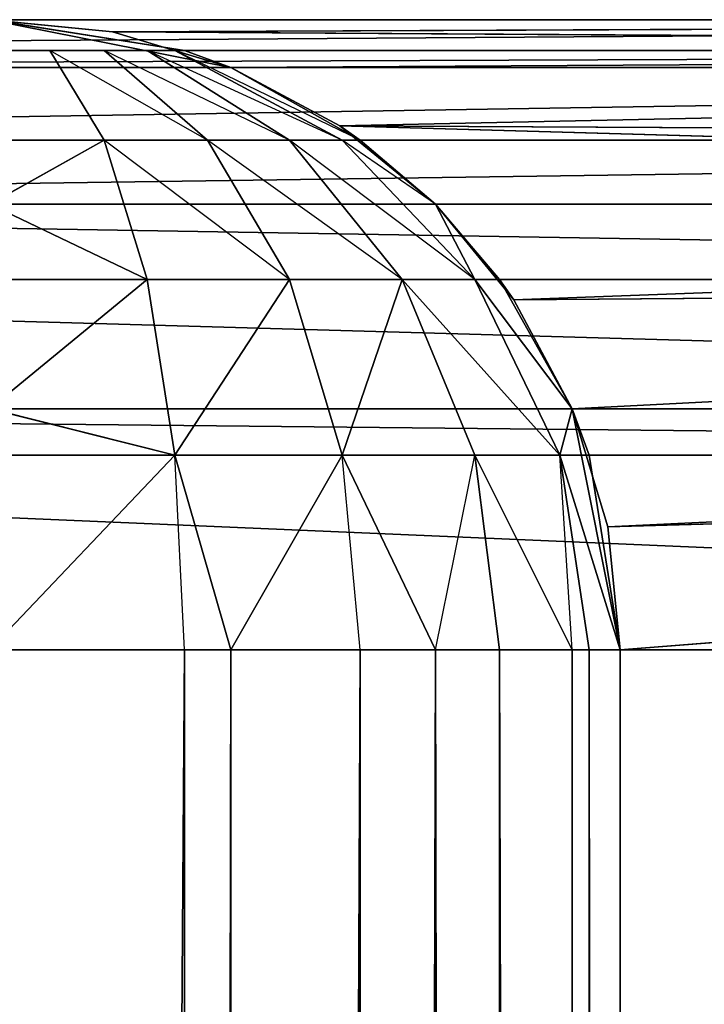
# Model space of a CAD drawing. Extents: x 0 to 602, y -131 to 3.
# Tile 25 of 167: x 1.986 to 2.529, y -106.834 to -106.053. Entities that reach past the tile are written whole.
import ezdxf

# ---------------------------------------------------------------- set-up
doc = ezdxf.new("R2010")
doc.units = 0
doc.header["$LTSCALE"] = 25.4
doc.layers.get('0').update_dxf_attribs({"color": 13, "linetype": 'CONTINUOUS'})

# ---------------------------------------------------------------- blocks, each defined once
blk = doc.blocks.new('PICASSO-LED-8131_STL')
at = {"color": 0}
for p, q in [((25.16749, 603.89435, 21.30967), (25.16749, 600.29437, 21.30967)), ((25.16749, 603.89435, 21.30967), (25.16749, 600.29437, 21.30967)), ((25.322, 603.89435, 21.33414), (25.322, 600.29437, 21.33414)), ((25.322, 603.89435, 21.33414), (25.322, 600.29437, 21.33414)), ((25.35883, 603.89435, 21.34773), (25.35883, 600.29437, 21.34773)), ((25.35883, 603.89435, 21.34773), (25.35883, 600.29437, 21.34773)), ((25.46138, 603.89435, 21.40516), (25.46138, 600.29437, 21.40516)), ((25.46138, 603.89435, 21.40516), (25.46138, 600.29437, 21.40516)), ((25.52105, 603.89435, 21.45612), (25.52105, 600.29437, 21.45612)), ((25.52105, 603.89435, 21.45612), (25.52105, 600.29437, 21.45612)), ((25.572, 603.89435, 21.51578), (25.572, 600.29437, 21.51578)), ((25.572, 603.89435, 21.51578), (25.572, 600.29437, 21.51578)), ((25.62943, 603.89435, 21.61833), (25.62943, 600.29437, 21.61833)), ((25.62943, 603.89435, 21.61833), (25.62943, 600.29437, 21.61833)), ((25.64302, 603.89435, 21.65516), (25.64302, 600.29437, 21.65516)), ((25.64302, 603.89435, 21.65516), (25.64302, 600.29437, 21.65516)), ((25.66749, 600.29437, 21.80967), (25.66749, 603.89435, 21.80967)), ((25.66749, 600.29437, 21.80967), (25.66749, 603.89435, 21.80967)), ((25.16749, 602.59857, 35.43003), (25.16749, 602.75305, 35.4545)), ((25.16749, 602.59857, 35.43003), (25.16749, 602.75305, 35.4545)), ((25.322, 602.75305, 35.43003), (25.322, 602.60614, 35.40675)), ((25.322, 602.60614, 35.40675), (25.35883, 602.75305, 35.41644)), ((25.35883, 602.75305, 35.41644), (25.46138, 602.62811, 35.33921)), ((25.35883, 602.75305, 35.41644), (25.46138, 602.62811, 35.33921)), ((25.46138, 602.75305, 35.35901), (25.46138, 602.62811, 35.33921)), ((25.46138, 602.62811, 35.33921), (25.52105, 602.75305, 35.30805)), ((25.52105, 602.75305, 35.30805), (25.572, 602.66229, 35.23401)), ((25.66749, 602.75305, 34.9545), (25.62943, 602.56177, 23.02584)), ((25.66749, 602.75305, 34.9545), (25.62943, 602.56177, 23.02584)), ((25.64302, 602.59857, 34.9545), (25.66749, 602.75305, 34.9545)), ((25.65788, 602.65552, 22.93204), (25.66749, 602.75305, 22.8345)), ((25.66749, 602.75305, 34.9545), (25.65788, 602.65552, 22.93204)), ((25.66749, 602.75305, 34.9545), (25.65788, 602.65552, 22.93204)), ((25.65788, 602.65552, 22.93204), (25.66749, 602.75305, 22.8345)), ((25.66749, 602.75305, 22.8345), (25.66749, 600.29437, 22.8345)), ((25.66749, 602.75305, 22.8345), (25.66749, 600.29437, 22.8345)), ((25.572, 602.66229, 35.23401), (25.64302, 602.70532, 35.10145)), ((25.572, 602.58032, 35.19226), (25.64302, 602.70532, 35.10145)), ((25.46138, 602.62811, 35.33921), (25.572, 602.66229, 35.23401)), ((25.46138, 602.62811, 35.33921), (25.572, 602.66229, 35.23401)), ((25.46138, 602.51532, 35.28175), (25.572, 602.66229, 35.23401)), ((25.572, 602.58032, 35.19226), (25.572, 602.66229, 35.23401)), ((25.572, 602.58032, 35.19226), (25.64302, 602.66229, 35.0795)), ((25.572, 602.51532, 35.12725), (25.64302, 602.66229, 35.0795)), ((25.62943, 602.56177, 23.02584), (25.65788, 602.65552, 22.93204)), ((25.62943, 602.56177, 23.02584), (25.65788, 602.65552, 22.93204)), ((25.64302, 600.29437, 22.989), (25.65788, 602.65552, 22.93204)), ((25.64302, 600.29437, 22.989), (25.65788, 602.65552, 22.93204)), ((25.66749, 600.29437, 22.8345), (25.65788, 602.65552, 22.93204)), ((25.66749, 600.29437, 22.8345), (25.65788, 602.65552, 22.93204)), ((25.322, 602.60614, 35.40675), (25.46138, 602.62811, 35.33921)), ((25.322, 602.60614, 35.40675), (25.46138, 602.62811, 35.33921)), ((25.46138, 602.51532, 35.28175), (25.46138, 602.62811, 35.33921)), ((25.46138, 602.51532, 35.28175), (25.46138, 602.62811, 35.33921)), ((25.572, 602.51532, 35.12725), (25.64302, 602.62811, 35.04532)), ((25.572, 602.47357, 35.04532), (25.64302, 602.62811, 35.04532)), ((25.16749, 602.59857, 35.43003), (25.322, 602.60614, 35.40675)), ((25.16749, 602.56177, 35.41644), (25.322, 602.60614, 35.40675)), ((25.322, 602.47357, 35.33921), (25.322, 602.60614, 35.40675)), ((25.322, 602.47357, 35.33921), (25.322, 602.60614, 35.40675)), ((25.572, 602.47357, 35.04532), (25.64302, 602.60614, 35.00225)), ((25.572, 602.45923, 34.9545), (25.64302, 602.60614, 35.00225)), ((25.16749, 602.59857, 35.43003), (1.16749, 602.59857, 35.43003)), ((25.16749, 602.59857, 35.43003), (1.16749, 602.59857, 35.43003)), ((25.16749, 602.56177, 35.41644), (25.16749, 602.59857, 35.43003)), ((25.64302, 602.59857, 34.9545), (25.62943, 602.56177, 23.02584)), ((25.64302, 602.59857, 34.9545), (25.62943, 602.56177, 23.02584)), ((25.62943, 602.56177, 34.9545), (25.64302, 602.59857, 34.9545)), ((25.46138, 602.51532, 35.28175), (25.572, 602.58032, 35.19226)), ((25.46138, 602.42584, 35.19226), (25.572, 602.58032, 35.19226)), ((25.572, 602.51532, 35.12725), (25.572, 602.58032, 35.19226)), ((25.16749, 602.56177, 35.41644), (1.16749, 602.56177, 35.41644)), ((25.16749, 602.56177, 35.41644), (1.16749, 602.56177, 35.41644)), ((25.16749, 602.45923, 35.35901), (25.16749, 602.56177, 35.41644)), ((25.16749, 602.56177, 35.41644), (25.322, 602.47357, 35.33921)), ((25.16749, 602.45923, 35.35901), (25.16749, 602.56177, 35.41644)), ((25.16749, 602.56177, 35.41644), (25.322, 602.47357, 35.33921)), ((25.572, 602.45923, 34.9545), (25.62943, 602.56177, 34.9545)), ((25.62943, 602.56177, 34.9545), (25.58322, 602.47528, 23.11228)), ((25.58322, 602.47528, 23.11228), (25.62943, 602.56177, 23.02584)), ((25.62943, 602.56177, 34.9545), (25.58322, 602.47528, 23.11228)), ((25.58322, 602.47528, 23.11228), (25.62943, 602.56177, 23.02584)), ((25.62943, 602.56177, 34.9545), (25.62943, 602.56177, 23.02584)), ((25.62943, 602.56177, 34.9545), (25.62943, 602.56177, 23.02584)), ((25.62943, 600.29437, 23.02584), (25.62943, 602.56177, 23.02584)), ((25.62943, 600.29437, 23.02584), (25.62943, 602.56177, 23.02584)), ((25.64302, 600.29437, 22.989), (25.62943, 602.56177, 23.02584)), ((25.64302, 600.29437, 22.989), (25.62943, 602.56177, 23.02584)), ((25.322, 602.47357, 35.33921), (25.46138, 602.51532, 35.28175)), ((25.322, 602.47357, 35.33921), (25.46138, 602.51532, 35.28175)), ((25.46138, 602.42584, 35.19226), (25.46138, 602.51532, 35.28175)), ((25.46138, 602.42584, 35.19226), (25.46138, 602.51532, 35.28175)), ((25.46138, 602.42584, 35.19226), (25.572, 602.51532, 35.12725)), ((25.46138, 602.36835, 35.0795), (25.572, 602.51532, 35.12725)), ((25.572, 602.47357, 35.04532), (25.572, 602.51532, 35.12725)), ((25.16749, 602.45923, 35.35901), (25.322, 602.47357, 35.33921)), ((25.16749, 602.39954, 35.30805), (25.322, 602.47357, 35.33921)), ((25.322, 602.36835, 35.23401), (25.322, 602.47357, 35.33921)), ((25.322, 602.36835, 35.23401), (25.322, 602.47357, 35.33921)), ((25.46138, 602.36835, 35.0795), (25.572, 602.47357, 35.04532)), ((25.52105, 602.39954, 23.18805), (25.58322, 602.47528, 23.11228)), ((25.52105, 602.39954, 23.18805), (25.58322, 602.47528, 23.11228)), ((25.52105, 600.29437, 23.18805), (25.58322, 602.47528, 23.11228)), ((25.52105, 600.29437, 23.18805), (25.58322, 602.47528, 23.11228)), ((25.52105, 602.39954, 34.9545), (25.572, 602.47357, 35.04532)), ((25.572, 602.45923, 34.9545), (25.58322, 602.47528, 23.11228)), ((25.572, 602.45923, 34.9545), (25.58322, 602.47528, 23.11228)), ((25.572, 600.29437, 23.12839), (25.58322, 602.47528, 23.11228)), ((25.572, 600.29437, 23.12839), (25.58322, 602.47528, 23.11228)), ((25.572, 602.45923, 34.9545), (25.572, 602.47357, 35.04532)), ((25.62943, 600.29437, 23.02584), (25.58322, 602.47528, 23.11228)), ((25.62943, 600.29437, 23.02584), (25.58322, 602.47528, 23.11228)), ((25.16749, 602.45923, 35.35901), (1.16749, 602.45923, 35.35901)), ((25.16749, 602.45923, 35.35901), (1.16749, 602.45923, 35.35901)), ((25.16749, 602.39954, 35.30805), (25.16749, 602.45923, 35.35901)), ((25.572, 602.45923, 34.9545), (25.52105, 602.39954, 23.18805)), ((25.572, 602.45923, 34.9545), (25.52105, 602.39954, 23.18805)), ((25.52105, 602.39954, 34.9545), (25.572, 602.45923, 34.9545)), ((25.322, 602.36835, 35.23401), (25.46138, 602.42584, 35.19226)), ((25.322, 602.36835, 35.23401), (25.46138, 602.42584, 35.19226)), ((25.46138, 602.36835, 35.0795), (25.46138, 602.42584, 35.19226)), ((25.46138, 602.36835, 35.0795), (25.46138, 602.42584, 35.19226)), ((25.16749, 602.39954, 35.30805), (1.16749, 602.39954, 35.30805)), ((25.16749, 602.39954, 35.30805), (1.16749, 602.39954, 35.30805)), ((25.16749, 602.34857, 35.24839), (25.16749, 602.39954, 35.30805)), ((25.16749, 602.39954, 35.30805), (25.322, 602.36835, 35.23401)), ((25.52105, 602.39954, 34.9545), (25.44527, 602.33734, 23.25023)), ((25.44527, 602.33734, 23.25023), (25.52105, 602.39954, 23.18805)), ((25.52105, 602.39954, 34.9545), (25.44527, 602.33734, 23.25023)), ((25.44527, 602.33734, 23.25023), (25.52105, 602.39954, 23.18805)), ((25.52105, 602.39954, 34.9545), (25.46138, 602.36835, 35.0795)), ((25.46138, 602.34857, 34.9545), (25.52105, 602.39954, 34.9545)), ((25.52105, 602.39954, 34.9545), (25.52105, 602.39954, 23.18805)), ((25.52105, 602.39954, 34.9545), (25.52105, 602.39954, 23.18805)), ((25.52105, 602.39954, 23.18805), (25.52105, 600.29437, 23.18805)), ((25.52105, 602.39954, 23.18805), (25.52105, 600.29437, 23.18805)), ((25.16749, 602.34857, 35.24839), (25.322, 602.36835, 35.23401)), ((25.16749, 602.29114, 35.14584), (25.322, 602.36835, 35.23401)), ((25.16749, 602.29114, 35.14584), (25.322, 602.36835, 35.23401)), ((25.322, 602.30084, 35.10145), (25.322, 602.36835, 35.23401)), ((25.322, 602.30084, 35.10145), (25.322, 602.36835, 35.23401)), ((25.322, 602.30084, 35.10145), (25.46138, 602.36835, 35.0795)), ((25.322, 602.30084, 35.10145), (25.46138, 602.36835, 35.0795)), ((25.35883, 602.29114, 34.9545), (25.46138, 602.36835, 35.0795)), ((25.35883, 602.29114, 34.9545), (25.46138, 602.36835, 35.0795)), ((25.46138, 602.34857, 34.9545), (25.46138, 602.36835, 35.0795)), ((25.16749, 602.34857, 35.24839), (1.16749, 602.34857, 35.24839)), ((25.16749, 602.34857, 35.24839), (1.16749, 602.34857, 35.24839)), ((25.16749, 602.29114, 35.14584), (25.16749, 602.34857, 35.24839)), ((25.16749, 602.29114, 35.14584), (25.16749, 602.34857, 35.24839)), ((25.35883, 602.29114, 34.9545), (25.46138, 602.34857, 34.9545)), ((25.46138, 602.34857, 34.9545), (25.35883, 602.29114, 23.29643)), ((25.46138, 602.34857, 34.9545), (25.35883, 602.29114, 23.29643)), ((25.35883, 602.29114, 34.9545), (25.46138, 602.34857, 34.9545)), ((25.46138, 602.34857, 34.9545), (25.44527, 602.33734, 23.25023)), ((25.46138, 602.34857, 34.9545), (25.44527, 602.33734, 23.25023)), ((25.35883, 602.29114, 23.29643), (25.44527, 602.33734, 23.25023)), ((25.35883, 602.29114, 23.29643), (25.44527, 602.33734, 23.25023)), ((25.44527, 602.33734, 23.25023), (25.52105, 600.29437, 23.18805)), ((25.44527, 602.33734, 23.25023), (25.52105, 600.29437, 23.18805)), ((25.44527, 602.33734, 23.25023), (25.46138, 600.29437, 23.239)), ((25.44527, 602.33734, 23.25023), (25.46138, 600.29437, 23.239)), ((25.16749, 602.29114, 35.14584), (25.322, 602.30084, 35.10145)), ((25.16749, 602.27753, 35.10901), (25.322, 602.30084, 35.10145)), ((25.322, 602.27753, 34.9545), (25.322, 602.30084, 35.10145)), ((25.35883, 602.29114, 34.9545), (25.322, 602.30084, 35.10145)), ((25.16749, 602.29114, 35.14584), (1.16749, 602.29114, 35.14584)), ((25.16749, 602.29114, 35.14584), (1.16749, 602.29114, 35.14584)), ((25.16749, 602.27753, 35.10901), (25.16749, 602.29114, 35.14584)), ((25.35883, 602.29114, 34.9545), (25.16749, 602.25311, 23.3345)), ((25.35883, 602.29114, 34.9545), (25.16749, 602.25311, 23.3345)), ((25.35883, 602.29114, 34.9545), (25.26504, 602.2627, 23.32489)), ((25.26504, 602.2627, 23.32489), (25.35883, 602.29114, 23.29643)), ((25.35883, 602.29114, 34.9545), (25.26504, 602.2627, 23.32489)), ((25.26504, 602.2627, 23.32489), (25.35883, 602.29114, 23.29643)), ((25.322, 602.27753, 34.9545), (25.35883, 602.29114, 34.9545)), ((25.35883, 602.29114, 34.9545), (25.35883, 602.29114, 23.29643)), ((25.35883, 602.29114, 34.9545), (25.35883, 602.29114, 23.29643)), ((25.35883, 602.29114, 23.29643), (25.46138, 600.29437, 23.239)), ((25.35883, 602.29114, 23.29643), (25.46138, 600.29437, 23.239)), ((25.35883, 602.29114, 23.29643), (25.35883, 600.29437, 23.29643)), ((25.35883, 602.29114, 23.29643), (25.35883, 600.29437, 23.29643)), ((25.16749, 602.27753, 35.10901), (1.16749, 602.27753, 35.10901)), ((25.16749, 602.27753, 35.10901), (1.16749, 602.27753, 35.10901)), ((25.16749, 602.25311, 34.9545), (25.16749, 602.27753, 35.10901)), ((25.16749, 602.25311, 34.9545), (25.16749, 602.27753, 35.10901)), ((25.16749, 602.25311, 34.9545), (25.322, 602.27753, 34.9545)), ((25.322, 602.27753, 34.9545), (25.16749, 602.25311, 23.3345)), ((25.322, 602.27753, 34.9545), (25.16749, 602.25311, 23.3345)), ((25.16749, 602.25311, 34.9545), (25.322, 602.27753, 34.9545)), ((25.16749, 602.25311, 23.3345), (25.26504, 602.2627, 23.32489)), ((25.16749, 602.25311, 23.3345), (25.26504, 602.2627, 23.32489)), ((25.26504, 602.2627, 23.32489), (25.35883, 600.29437, 23.29643)), ((25.26504, 602.2627, 23.32489), (25.35883, 600.29437, 23.29643)), ((25.26504, 602.2627, 23.32489), (25.322, 600.29437, 23.31002)), ((25.26504, 602.2627, 23.32489), (25.322, 600.29437, 23.31002)), ((25.16749, 602.25311, 23.3345), (1.16749, 602.25311, 23.3345)), ((1.16749, 602.25311, 34.9545), (25.16749, 602.25311, 34.9545)), ((1.16749, 602.25311, 34.9545), (25.16749, 602.25311, 34.9545)), ((25.16749, 602.25311, 23.3345), (1.16749, 602.25311, 23.3345)), ((25.16749, 600.29437, 23.3345), (25.16749, 602.25311, 23.3345)), ((25.16749, 602.25311, 23.3345), (25.16749, 602.25311, 34.9545)), ((25.16749, 602.25311, 23.3345), (25.16749, 602.25311, 34.9545)), ((25.16749, 602.25311, 23.3345), (25.322, 600.29437, 23.31002)), ((25.16749, 602.25311, 23.3345), (25.322, 600.29437, 23.31002)), ((25.16749, 600.29437, 23.3345), (25.16749, 602.25311, 23.3345))]:
    blk.add_line(p, q, dxfattribs=at)
mesh = blk.add_polyface(dxfattribs=at)
corners = [(25.16749, 603.89435, 21.30967), (1.16749, 600.29437, 21.30967), (1.16749, 603.89435, 21.30967), (25.16749, 600.29437, 21.30967)]
mesh.append_faces([[corners[k] for k in face] for face in [(0, 1, 2), (1, 0, 3)]], dxfattribs={"vtx0": -1, "color": 0})
mesh = blk.add_polyface(dxfattribs=at)
corners = [(25.322, 603.89435, 21.33414), (25.16749, 600.29437, 21.30967), (25.16749, 603.89435, 21.30967), (25.322, 600.29437, 21.33414)]
mesh.append_faces([[corners[k] for k in face] for face in [(0, 1, 2), (1, 0, 3)]], dxfattribs={"vtx0": -1, "color": 0})
mesh = blk.add_polyface(dxfattribs=at)
corners = [(25.35883, 603.89435, 21.34773), (25.322, 600.29437, 21.33414), (25.322, 603.89435, 21.33414), (25.35883, 600.29437, 21.34773)]
mesh.append_faces([[corners[k] for k in face] for face in [(0, 1, 2), (1, 0, 3)]], dxfattribs={"vtx0": -1, "color": 0})
mesh = blk.add_polyface(dxfattribs=at)
corners = [(25.46138, 603.89435, 21.40516), (25.35883, 600.29437, 21.34773), (25.35883, 603.89435, 21.34773), (25.46138, 600.29437, 21.40516)]
mesh.append_faces([[corners[k] for k in face] for face in [(0, 1, 2), (1, 0, 3)]], dxfattribs={"vtx0": -1, "color": 0})
mesh = blk.add_polyface(dxfattribs=at)
corners = [(25.52105, 603.89435, 21.45612), (25.46138, 600.29437, 21.40516), (25.46138, 603.89435, 21.40516), (25.52105, 600.29437, 21.45612)]
mesh.append_faces([[corners[k] for k in face] for face in [(0, 1, 2), (1, 0, 3)]], dxfattribs={"vtx0": -1, "color": 0})
mesh = blk.add_polyface(dxfattribs=at)
corners = [(25.52105, 603.89435, 21.45612), (25.572, 600.29437, 21.51578), (25.52105, 600.29437, 21.45612), (25.572, 603.89435, 21.51578)]
mesh.append_faces([[corners[k] for k in face] for face in [(0, 1, 2), (1, 0, 3)]], dxfattribs={"vtx0": -1, "color": 0})
mesh = blk.add_polyface(dxfattribs=at)
corners = [(25.572, 603.89435, 21.51578), (25.62943, 600.29437, 21.61833), (25.572, 600.29437, 21.51578), (25.62943, 603.89435, 21.61833)]
mesh.append_faces([[corners[k] for k in face] for face in [(0, 1, 2), (1, 0, 3)]], dxfattribs={"vtx0": -1, "color": 0})
mesh = blk.add_polyface(dxfattribs=at)
corners = [(25.62943, 603.89435, 21.61833), (25.64302, 600.29437, 21.65516), (25.62943, 600.29437, 21.61833), (25.64302, 603.89435, 21.65516)]
mesh.append_faces([[corners[k] for k in face] for face in [(0, 1, 2), (1, 0, 3)]], dxfattribs={"vtx0": -1, "color": 0})
mesh = blk.add_polyface(dxfattribs=at)
corners = [(25.64302, 603.89435, 21.65516), (25.66749, 600.29437, 21.80967), (25.64302, 600.29437, 21.65516), (25.66749, 603.89435, 21.80967)]
mesh.append_faces([[corners[k] for k in face] for face in [(0, 1, 2), (1, 0, 3)]], dxfattribs={"vtx0": -1, "color": 0})
mesh = blk.add_polyface(dxfattribs=at)
corners = [(25.66749, 603.89435, 21.80967), (25.66749, 600.29437, 22.8345), (25.66749, 600.29437, 21.80967), (25.66749, 602.75305, 22.8345), (25.66749, 602.75305, 34.9545), (25.66749, 603.89435, 34.9545)]
mesh.append_faces([[corners[k] for k in face] for face in [(0, 1, 2), (4, 0, 5)]], dxfattribs={"vtx0": -1, "color": 0})
mesh.append_faces([[corners[k] for k in face] for face in [(1, 0, 3), (3, 0, 4)]], dxfattribs={"vtx0": -1, "vtx1": -1, "color": 0})
mesh = blk.add_polyface(dxfattribs=at)
corners = [(25.16749, 602.59857, 35.43003), (1.16749, 602.75305, 35.4545), (1.16749, 602.59857, 35.43003), (25.16749, 602.75305, 35.4545)]
mesh.append_faces([[corners[k] for k in face] for face in [(0, 1, 2), (1, 0, 3)]], dxfattribs={"vtx0": -1, "color": 0})
mesh = blk.add_polyface(dxfattribs=at)
corners = [(25.322, 602.60614, 35.40675), (25.16749, 602.75305, 35.4545), (25.16749, 602.59857, 35.43003), (25.322, 602.75305, 35.43003)]
mesh.append_faces([[corners[k] for k in face] for face in [(0, 1, 2), (1, 0, 3)]], dxfattribs={"vtx0": -1, "color": 0})
mesh = blk.add_polyface(dxfattribs=at)
corners = [(25.46138, 602.62811, 35.33921), (25.35883, 602.75305, 35.41644), (25.322, 602.60614, 35.40675)]
mesh.append_faces([[corners[k] for k in face] for face in [(0, 1, 2)]], dxfattribs={"color": 0})
mesh = blk.add_polyface(dxfattribs=at)
corners = [(25.46138, 602.75305, 35.35901), (25.35883, 602.75305, 35.41644), (25.46138, 602.62811, 35.33921)]
mesh.append_faces([[corners[k] for k in face] for face in [(0, 1, 2)]], dxfattribs={"color": 0})
mesh = blk.add_polyface(dxfattribs=at)
corners = [(25.52105, 602.75305, 35.30805), (25.46138, 602.62811, 35.33921), (25.572, 602.66229, 35.23401)]
mesh.append_faces([[corners[k] for k in face] for face in [(0, 1, 2)]], dxfattribs={"color": 0})
mesh = blk.add_polyface(dxfattribs=at)
corners = [(25.66749, 602.75305, 34.9545), (25.62943, 602.56177, 23.02584), (25.65788, 602.65552, 22.93204)]
mesh.append_faces([[corners[k] for k in face] for face in [(0, 1, 2)]], dxfattribs={"color": 0})
mesh = blk.add_polyface(dxfattribs=at)
corners = [(25.66749, 602.75305, 34.9545), (25.64302, 602.59857, 34.9545), (25.62943, 602.56177, 23.02584)]
mesh.append_faces([[corners[k] for k in face] for face in [(0, 1, 2)]], dxfattribs={"color": 0})
mesh = blk.add_polyface(dxfattribs=at)
corners = [(25.66749, 602.75305, 34.9545), (25.65788, 602.65552, 22.93204), (25.66749, 602.75305, 22.8345)]
mesh.append_faces([[corners[k] for k in face] for face in [(0, 1, 2)]], dxfattribs={"color": 0})
mesh = blk.add_polyface(dxfattribs=at)
corners = [(25.66749, 602.75305, 22.8345), (25.65788, 602.65552, 22.93204), (25.66749, 600.29437, 22.8345)]
mesh.append_faces([[corners[k] for k in face] for face in [(0, 1, 2)]], dxfattribs={"color": 0})
mesh = blk.add_polyface(dxfattribs=at)
corners = [(25.64302, 602.70532, 35.10145), (25.572, 602.66229, 35.23401), (25.572, 602.58032, 35.19226)]
mesh.append_faces([[corners[k] for k in face] for face in [(0, 1, 2)]], dxfattribs={"color": 0})
mesh = blk.add_polyface(dxfattribs=at)
corners = [(25.572, 602.66229, 35.23401), (25.46138, 602.62811, 35.33921), (25.46138, 602.51532, 35.28175)]
mesh.append_faces([[corners[k] for k in face] for face in [(0, 1, 2)]], dxfattribs={"color": 0})
mesh = blk.add_polyface(dxfattribs=at)
corners = [(25.64302, 602.66229, 35.0795), (25.572, 602.58032, 35.19226), (25.572, 602.51532, 35.12725)]
mesh.append_faces([[corners[k] for k in face] for face in [(0, 1, 2)]], dxfattribs={"color": 0})
mesh = blk.add_polyface(dxfattribs=at)
corners = [(25.65788, 602.65552, 22.93204), (25.62943, 602.56177, 23.02584), (25.64302, 600.29437, 22.989)]
mesh.append_faces([[corners[k] for k in face] for face in [(0, 1, 2)]], dxfattribs={"color": 0})
mesh = blk.add_polyface(dxfattribs=at)
corners = [(25.65788, 602.65552, 22.93204), (25.64302, 600.29437, 22.989), (25.66749, 600.29437, 22.8345)]
mesh.append_faces([[corners[k] for k in face] for face in [(0, 1, 2)]], dxfattribs={"color": 0})
mesh = blk.add_polyface(dxfattribs=at)
corners = [(25.46138, 602.51532, 35.28175), (25.322, 602.60614, 35.40675), (25.322, 602.47357, 35.33921), (25.46138, 602.62811, 35.33921)]
mesh.append_faces([[corners[k] for k in face] for face in [(0, 1, 2), (1, 0, 3)]], dxfattribs={"vtx0": -1, "color": 0})
mesh = blk.add_polyface(dxfattribs=at)
corners = [(25.64302, 602.62811, 35.04532), (25.572, 602.51532, 35.12725), (25.572, 602.47357, 35.04532)]
mesh.append_faces([[corners[k] for k in face] for face in [(0, 1, 2)]], dxfattribs={"color": 0})
mesh = blk.add_polyface(dxfattribs=at)
corners = [(25.322, 602.60614, 35.40675), (25.16749, 602.56177, 35.41644), (25.322, 602.47357, 35.33921)]
mesh.append_faces([[corners[k] for k in face] for face in [(0, 1, 2)]], dxfattribs={"color": 0})
mesh = blk.add_polyface(dxfattribs=at)
corners = [(25.64302, 602.60614, 35.00225), (25.572, 602.47357, 35.04532), (25.572, 602.45923, 34.9545)]
mesh.append_faces([[corners[k] for k in face] for face in [(0, 1, 2)]], dxfattribs={"color": 0})
mesh = blk.add_polyface(dxfattribs=at)
corners = [(25.16749, 602.56177, 35.41644), (1.16749, 602.59857, 35.43003), (1.16749, 602.56177, 35.41644), (25.16749, 602.59857, 35.43003)]
mesh.append_faces([[corners[k] for k in face] for face in [(0, 1, 2), (1, 0, 3)]], dxfattribs={"vtx0": -1, "color": 0})
mesh = blk.add_polyface(dxfattribs=at)
corners = [(25.64302, 602.59857, 34.9545), (25.62943, 602.56177, 34.9545), (25.62943, 602.56177, 23.02584)]
mesh.append_faces([[corners[k] for k in face] for face in [(0, 1, 2)]], dxfattribs={"color": 0})
mesh = blk.add_polyface(dxfattribs=at)
corners = [(25.572, 602.58032, 35.19226), (25.46138, 602.51532, 35.28175), (25.46138, 602.42584, 35.19226)]
mesh.append_faces([[corners[k] for k in face] for face in [(0, 1, 2)]], dxfattribs={"color": 0})
mesh = blk.add_polyface(dxfattribs=at)
corners = [(25.16749, 602.45923, 35.35901), (1.16749, 602.56177, 35.41644), (1.16749, 602.45923, 35.35901), (25.16749, 602.56177, 35.41644)]
mesh.append_faces([[corners[k] for k in face] for face in [(0, 1, 2), (1, 0, 3)]], dxfattribs={"vtx0": -1, "color": 0})
mesh = blk.add_polyface(dxfattribs=at)
corners = [(25.322, 602.47357, 35.33921), (25.16749, 602.56177, 35.41644), (25.16749, 602.45923, 35.35901)]
mesh.append_faces([[corners[k] for k in face] for face in [(0, 1, 2)]], dxfattribs={"color": 0})
mesh = blk.add_polyface(dxfattribs=at)
corners = [(25.62943, 602.56177, 34.9545), (25.572, 602.45923, 34.9545), (25.58322, 602.47528, 23.11228)]
mesh.append_faces([[corners[k] for k in face] for face in [(0, 1, 2)]], dxfattribs={"color": 0})
mesh = blk.add_polyface(dxfattribs=at)
corners = [(25.62943, 602.56177, 34.9545), (25.58322, 602.47528, 23.11228), (25.62943, 602.56177, 23.02584)]
mesh.append_faces([[corners[k] for k in face] for face in [(0, 1, 2)]], dxfattribs={"color": 0})
mesh = blk.add_polyface(dxfattribs=at)
corners = [(25.62943, 602.56177, 23.02584), (25.58322, 602.47528, 23.11228), (25.62943, 600.29437, 23.02584)]
mesh.append_faces([[corners[k] for k in face] for face in [(0, 1, 2)]], dxfattribs={"color": 0})
mesh = blk.add_polyface(dxfattribs=at)
corners = [(25.62943, 602.56177, 23.02584), (25.62943, 600.29437, 23.02584), (25.64302, 600.29437, 22.989)]
mesh.append_faces([[corners[k] for k in face] for face in [(0, 1, 2)]], dxfattribs={"color": 0})
mesh = blk.add_polyface(dxfattribs=at)
corners = [(25.46138, 602.42584, 35.19226), (25.322, 602.47357, 35.33921), (25.322, 602.36835, 35.23401), (25.46138, 602.51532, 35.28175)]
mesh.append_faces([[corners[k] for k in face] for face in [(0, 1, 2), (1, 0, 3)]], dxfattribs={"vtx0": -1, "color": 0})
mesh = blk.add_polyface(dxfattribs=at)
corners = [(25.572, 602.51532, 35.12725), (25.46138, 602.42584, 35.19226), (25.46138, 602.36835, 35.0795)]
mesh.append_faces([[corners[k] for k in face] for face in [(0, 1, 2)]], dxfattribs={"color": 0})
mesh = blk.add_polyface(dxfattribs=at)
corners = [(25.322, 602.47357, 35.33921), (25.16749, 602.39954, 35.30805), (25.322, 602.36835, 35.23401)]
mesh.append_faces([[corners[k] for k in face] for face in [(0, 1, 2)]], dxfattribs={"color": 0})
mesh = blk.add_polyface(dxfattribs=at)
corners = [(25.572, 602.47357, 35.04532), (25.46138, 602.36835, 35.0795), (25.52105, 602.39954, 34.9545)]
mesh.append_faces([[corners[k] for k in face] for face in [(0, 1, 2)]], dxfattribs={"color": 0})
mesh = blk.add_polyface(dxfattribs=at)
corners = [(25.58322, 602.47528, 23.11228), (25.572, 602.45923, 34.9545), (25.52105, 602.39954, 23.18805)]
mesh.append_faces([[corners[k] for k in face] for face in [(0, 1, 2)]], dxfattribs={"color": 0})
mesh = blk.add_polyface(dxfattribs=at)
corners = [(25.58322, 602.47528, 23.11228), (25.52105, 602.39954, 23.18805), (25.52105, 600.29437, 23.18805)]
mesh.append_faces([[corners[k] for k in face] for face in [(0, 1, 2)]], dxfattribs={"color": 0})
mesh = blk.add_polyface(dxfattribs=at)
corners = [(25.58322, 602.47528, 23.11228), (25.52105, 600.29437, 23.18805), (25.572, 600.29437, 23.12839)]
mesh.append_faces([[corners[k] for k in face] for face in [(0, 1, 2)]], dxfattribs={"color": 0})
mesh = blk.add_polyface(dxfattribs=at)
corners = [(25.58322, 602.47528, 23.11228), (25.572, 600.29437, 23.12839), (25.62943, 600.29437, 23.02584)]
mesh.append_faces([[corners[k] for k in face] for face in [(0, 1, 2)]], dxfattribs={"color": 0})
mesh = blk.add_polyface(dxfattribs=at)
corners = [(25.16749, 602.39954, 35.30805), (1.16749, 602.45923, 35.35901), (1.16749, 602.39954, 35.30805), (25.16749, 602.45923, 35.35901)]
mesh.append_faces([[corners[k] for k in face] for face in [(0, 1, 2), (1, 0, 3)]], dxfattribs={"vtx0": -1, "color": 0})
mesh = blk.add_polyface(dxfattribs=at)
corners = [(25.572, 602.45923, 34.9545), (25.52105, 602.39954, 34.9545), (25.52105, 602.39954, 23.18805)]
mesh.append_faces([[corners[k] for k in face] for face in [(0, 1, 2)]], dxfattribs={"color": 0})
mesh = blk.add_polyface(dxfattribs=at)
corners = [(25.46138, 602.42584, 35.19226), (25.322, 602.30084, 35.10145), (25.46138, 602.36835, 35.0795), (25.322, 602.36835, 35.23401)]
mesh.append_faces([[corners[k] for k in face] for face in [(0, 1, 2), (1, 0, 3)]], dxfattribs={"vtx0": -1, "color": 0})
mesh = blk.add_polyface(dxfattribs=at)
corners = [(25.16749, 602.39954, 35.30805), (1.16749, 602.34857, 35.24839), (25.16749, 602.34857, 35.24839), (1.16749, 602.39954, 35.30805)]
mesh.append_faces([[corners[k] for k in face] for face in [(0, 1, 2), (1, 0, 3)]], dxfattribs={"vtx0": -1, "color": 0})
mesh = blk.add_polyface(dxfattribs=at)
corners = [(25.52105, 602.39954, 34.9545), (25.44527, 602.33734, 23.25023), (25.52105, 602.39954, 23.18805)]
mesh.append_faces([[corners[k] for k in face] for face in [(0, 1, 2)]], dxfattribs={"color": 0})
mesh = blk.add_polyface(dxfattribs=at)
corners = [(25.46138, 602.34857, 34.9545), (25.44527, 602.33734, 23.25023), (25.52105, 602.39954, 34.9545)]
mesh.append_faces([[corners[k] for k in face] for face in [(0, 1, 2)]], dxfattribs={"color": 0})
mesh = blk.add_polyface(dxfattribs=at)
corners = [(25.52105, 602.39954, 23.18805), (25.44527, 602.33734, 23.25023), (25.52105, 600.29437, 23.18805)]
mesh.append_faces([[corners[k] for k in face] for face in [(0, 1, 2)]], dxfattribs={"color": 0})
mesh = blk.add_polyface(dxfattribs=at)
corners = [(25.16749, 602.34857, 35.24839), (25.16749, 602.29114, 35.14584), (25.322, 602.36835, 35.23401)]
mesh.append_faces([[corners[k] for k in face] for face in [(0, 1, 2)]], dxfattribs={"color": 0})
mesh = blk.add_polyface(dxfattribs=at)
corners = [(25.322, 602.36835, 35.23401), (25.16749, 602.29114, 35.14584), (25.322, 602.30084, 35.10145)]
mesh.append_faces([[corners[k] for k in face] for face in [(0, 1, 2)]], dxfattribs={"color": 0})
mesh = blk.add_polyface(dxfattribs=at)
corners = [(25.322, 602.30084, 35.10145), (25.35883, 602.29114, 34.9545), (25.46138, 602.36835, 35.0795)]
mesh.append_faces([[corners[k] for k in face] for face in [(0, 1, 2)]], dxfattribs={"color": 0})
mesh = blk.add_polyface(dxfattribs=at)
corners = [(25.46138, 602.36835, 35.0795), (25.35883, 602.29114, 34.9545), (25.46138, 602.34857, 34.9545)]
mesh.append_faces([[corners[k] for k in face] for face in [(0, 1, 2)]], dxfattribs={"color": 0})
mesh = blk.add_polyface(dxfattribs=at)
corners = [(25.16749, 602.34857, 35.24839), (1.16749, 602.29114, 35.14584), (25.16749, 602.29114, 35.14584), (1.16749, 602.34857, 35.24839)]
mesh.append_faces([[corners[k] for k in face] for face in [(0, 1, 2), (1, 0, 3)]], dxfattribs={"vtx0": -1, "color": 0})
mesh = blk.add_polyface(dxfattribs=at)
corners = [(25.46138, 602.34857, 34.9545), (25.35883, 602.29114, 23.29643), (25.44527, 602.33734, 23.25023)]
mesh.append_faces([[corners[k] for k in face] for face in [(0, 1, 2)]], dxfattribs={"color": 0})
mesh = blk.add_polyface(dxfattribs=at)
corners = [(25.35883, 602.29114, 34.9545), (25.35883, 602.29114, 23.29643), (25.46138, 602.34857, 34.9545)]
mesh.append_faces([[corners[k] for k in face] for face in [(0, 1, 2)]], dxfattribs={"color": 0})
mesh = blk.add_polyface(dxfattribs=at)
corners = [(25.46138, 600.29437, 23.239), (25.44527, 602.33734, 23.25023), (25.35883, 602.29114, 23.29643)]
mesh.append_faces([[corners[k] for k in face] for face in [(0, 1, 2)]], dxfattribs={"color": 0})
mesh = blk.add_polyface(dxfattribs=at)
corners = [(25.52105, 600.29437, 23.18805), (25.44527, 602.33734, 23.25023), (25.46138, 600.29437, 23.239)]
mesh.append_faces([[corners[k] for k in face] for face in [(0, 1, 2)]], dxfattribs={"color": 0})
mesh = blk.add_polyface(dxfattribs=at)
corners = [(25.322, 602.30084, 35.10145), (25.16749, 602.25311, 34.9545), (25.322, 602.27753, 34.9545), (25.16749, 602.27753, 35.10901)]
mesh.append_faces([[corners[k] for k in face] for face in [(0, 1, 2), (1, 0, 3)]], dxfattribs={"vtx0": -1, "color": 0})
mesh = blk.add_polyface(dxfattribs=at)
corners = [(25.16749, 602.29114, 35.14584), (1.16749, 602.27753, 35.10901), (25.16749, 602.27753, 35.10901), (1.16749, 602.29114, 35.14584)]
mesh.append_faces([[corners[k] for k in face] for face in [(0, 1, 2), (1, 0, 3)]], dxfattribs={"vtx0": -1, "color": 0})
mesh = blk.add_polyface(dxfattribs=at)
corners = [(25.35883, 602.29114, 34.9545), (25.16749, 602.25311, 23.3345), (25.26504, 602.2627, 23.32489)]
mesh.append_faces([[corners[k] for k in face] for face in [(0, 1, 2)]], dxfattribs={"color": 0})
mesh = blk.add_polyface(dxfattribs=at)
corners = [(25.322, 602.27753, 34.9545), (25.16749, 602.25311, 23.3345), (25.35883, 602.29114, 34.9545)]
mesh.append_faces([[corners[k] for k in face] for face in [(0, 1, 2)]], dxfattribs={"color": 0})
mesh = blk.add_polyface(dxfattribs=at)
corners = [(25.35883, 602.29114, 34.9545), (25.26504, 602.2627, 23.32489), (25.35883, 602.29114, 23.29643)]
mesh.append_faces([[corners[k] for k in face] for face in [(0, 1, 2)]], dxfattribs={"color": 0})
mesh = blk.add_polyface(dxfattribs=at)
corners = [(25.35883, 602.29114, 23.29643), (25.26504, 602.2627, 23.32489), (25.35883, 600.29437, 23.29643)]
mesh.append_faces([[corners[k] for k in face] for face in [(0, 1, 2)]], dxfattribs={"color": 0})
mesh = blk.add_polyface(dxfattribs=at)
corners = [(25.46138, 600.29437, 23.239), (25.35883, 602.29114, 23.29643), (25.35883, 600.29437, 23.29643)]
mesh.append_faces([[corners[k] for k in face] for face in [(0, 1, 2)]], dxfattribs={"color": 0})
mesh = blk.add_polyface(dxfattribs=at)
corners = [(25.16749, 602.27753, 35.10901), (1.16749, 602.25311, 34.9545), (25.16749, 602.25311, 34.9545), (1.16749, 602.27753, 35.10901)]
mesh.append_faces([[corners[k] for k in face] for face in [(0, 1, 2), (1, 0, 3)]], dxfattribs={"vtx0": -1, "color": 0})
mesh = blk.add_polyface(dxfattribs=at)
corners = [(25.16749, 602.25311, 34.9545), (25.16749, 602.25311, 23.3345), (25.322, 602.27753, 34.9545)]
mesh.append_faces([[corners[k] for k in face] for face in [(0, 1, 2)]], dxfattribs={"color": 0})
mesh = blk.add_polyface(dxfattribs=at)
corners = [(25.322, 600.29437, 23.31002), (25.26504, 602.2627, 23.32489), (25.16749, 602.25311, 23.3345)]
mesh.append_faces([[corners[k] for k in face] for face in [(0, 1, 2)]], dxfattribs={"color": 0})
mesh = blk.add_polyface(dxfattribs=at)
corners = [(25.35883, 600.29437, 23.29643), (25.26504, 602.2627, 23.32489), (25.322, 600.29437, 23.31002)]
mesh.append_faces([[corners[k] for k in face] for face in [(0, 1, 2)]], dxfattribs={"color": 0})
mesh = blk.add_polyface(dxfattribs=at)
corners = [(25.16749, 600.29437, 23.3345), (1.16749, 602.25311, 23.3345), (1.16749, 600.29437, 23.3345), (25.16749, 602.25311, 23.3345)]
mesh.append_faces([[corners[k] for k in face] for face in [(0, 1, 2), (1, 0, 3)]], dxfattribs={"vtx0": -1, "color": 0})
mesh = blk.add_polyface(dxfattribs=at)
corners = [(25.16749, 602.25311, 34.9545), (1.16749, 602.25311, 23.3345), (25.16749, 602.25311, 23.3345), (1.16749, 602.25311, 34.9545)]
mesh.append_faces([[corners[k] for k in face] for face in [(0, 1, 2), (1, 0, 3)]], dxfattribs={"vtx0": -1, "color": 0})
mesh = blk.add_polyface(dxfattribs=at)
corners = [(25.322, 600.29437, 23.31002), (25.16749, 602.25311, 23.3345), (25.16749, 600.29437, 23.3345)]
mesh.append_faces([[corners[k] for k in face] for face in [(0, 1, 2)]], dxfattribs={"color": 0})

msp = doc.modelspace()

# ---------------------------------------------------------------- block references
at = {"color": 8, "rotation": 90.00000000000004}
msp.add_blockref('PICASSO-LED-8131_STL', (604.71495, -131.72004, -0.92758), dxfattribs=at)

doc.saveas('drawing.dxf')
